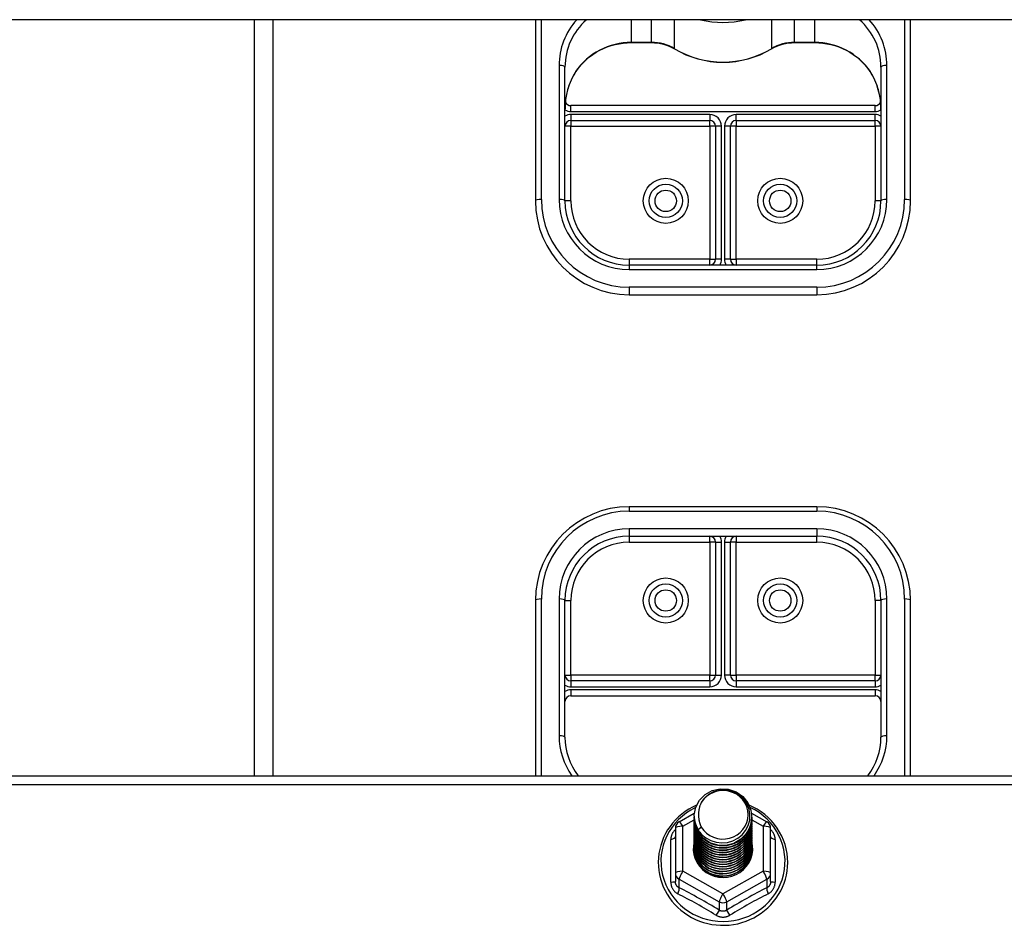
# Model space of a CAD drawing. Header units: inches. Extents: x 56.1 to 140.1, y 40.7 to 61.
# Tile 61 of 89: x 103.3 to 108.6, y 46.6 to 51.5. Entities that reach past the tile are written whole.
import ezdxf

# ---------------------------------------------------------------- set-up
doc = ezdxf.new("R2010")
doc.units = ezdxf.units.IN
doc.header["$MEASUREMENT"] = 0
doc.layers.add('Visible Edges(ANSI)', color=7, linetype='Continuous', lineweight=25)
doc.layers.add('Visible Tangent Edges(ANSI)', color=7, linetype='Continuous', lineweight=25)

msp = doc.modelspace()

# ---------------------------------------------------------------- linework, layer by layer
at = {"layer": 'Visible Edges(ANSI)'}
for p, q in [((138.5628, 51.4602), (98.9289, 51.4602)), ((104.5628, 51.4602), (104.5628, 47.4313)), ((106.0628, 51.4602), (106.0628, 50.4948)), ((108.0628, 50.4948), (108.0628, 51.4602)), ((106.5746, 51.3383), (106.6807, 51.3383)), ((107.4449, 51.3383), (107.551, 51.3383)), ((106.2203, 50.4948), (106.2203, 51.208)), ((107.9053, 51.208), (107.9053, 50.4948)), ((107.8738, 51.0022), (106.2518, 51.0022)), ((106.2518, 50.9234), (106.9919, 50.9234)), ((107.0234, 50.892), (107.0234, 50.1838)), ((107.1022, 50.1838), (107.1022, 50.892)), ((107.1337, 50.9234), (107.8738, 50.9234)), ((107.5628, 50.1523), (106.5628, 50.1523)), ((106.5628, 49.9948), (107.5628, 49.9948)), ((107.5628, 48.8649), (106.5628, 48.8649)), ((106.5628, 48.7074), (107.5628, 48.7074)), ((107.0234, 48.6759), (107.0234, 47.9678)), ((107.1022, 47.9678), (107.1022, 48.6759)), ((106.0628, 48.3649), (106.0628, 47.4313)), ((106.2203, 47.6357), (106.2203, 48.3649)), ((107.9053, 48.3649), (107.9053, 47.6357)), ((108.0628, 47.4313), (108.0628, 48.3649)), ((106.9919, 47.9363), (106.2518, 47.9363)), ((107.8738, 47.9363), (107.1337, 47.9363)), ((106.2518, 47.8575), (107.8738, 47.8575)), ((98.9289, 47.4313), (138.5628, 47.4313)), ((106.829, 47.1861), (106.91, 47.2313)), ((106.9093, 47.2163), (106.9093, 47.2167)), ((106.9093, 47.2037), (106.9093, 47.2042)), ((107.2148, 47.2317), (107.2966, 47.1861)), ((107.2163, 47.21), (107.2163, 47.2104)), ((107.2163, 47.1975), (107.2163, 47.1979)), ((106.8089, 47.1517), (106.8089, 46.9121)), ((106.9093, 47.1912), (106.9093, 47.1916)), ((106.9093, 47.1787), (106.9093, 47.1791)), ((106.9093, 47.1661), (106.9093, 47.1665)), ((106.9093, 47.1536), (106.9093, 47.154)), ((107.2163, 47.1849), (107.2163, 47.1853)), ((107.2163, 47.1724), (107.2163, 47.1728)), ((107.2163, 47.1599), (107.2163, 47.1603)), ((107.2163, 47.1473), (107.2163, 47.1477)), ((107.3167, 46.9121), (107.3167, 47.1517)), ((106.9093, 47.1411), (106.9093, 47.1415)), ((106.9093, 47.1285), (106.9093, 47.1289)), ((106.9093, 47.116), (106.9093, 47.1164)), ((106.9093, 47.1034), (106.9093, 47.1038)), ((107.2163, 47.1348), (107.2163, 47.1352)), ((107.2163, 47.1222), (107.2163, 47.1227)), ((107.2163, 47.1097), (107.2163, 47.1101)), ((107.2163, 47.0972), (107.2163, 47.0976)), ((106.9093, 47.0909), (106.9093, 47.0913)), ((106.9093, 47.0784), (106.9093, 47.0788)), ((106.9093, 47.0658), (106.9093, 47.0662)), ((106.9093, 47.0533), (106.9093, 47.0537)), ((106.9093, 47.0407), (106.9093, 47.0412)), ((107.2163, 47.0846), (107.2163, 47.085)), ((107.2163, 47.0721), (107.2163, 47.0725)), ((107.2163, 47.0596), (107.2163, 47.06)), ((107.2163, 47.047), (107.2163, 47.0474)), ((106.8089, 46.9121), (106.8089, 46.8673)), ((107.0441, 46.8963), (107.0431, 46.8906)), ((107.3167, 46.8673), (107.3167, 46.9121))]:
    msp.add_line(p, q, dxfattribs=at)
at = {"layer": 'Visible Edges(ANSI)', "flags": 128}
for points in [[(106.2779, 51.1834), (106.2904, 51.2007), (106.304, 51.2173), (106.3187, 51.233), (106.3344, 51.2479), (106.351, 51.2617), (106.3685, 51.2746), (106.3867, 51.2864), (106.4057, 51.297), (106.4253, 51.3066), (106.4456, 51.3149), (106.4663, 51.322), (106.4875, 51.3279), (106.5089, 51.3324), (106.5307, 51.3357), (106.5526, 51.3377), (106.5746, 51.3383)], [(106.6807, 51.3383), (106.6971, 51.3378), (106.7134, 51.3362), (106.7295, 51.3334), (106.7454, 51.3297), (106.7609, 51.3248), (106.7761, 51.319), (106.7908, 51.3121), (106.805, 51.3043)], [(106.805, 51.3043), (106.8345, 51.2881), (106.8651, 51.2738), (106.8966, 51.2617), (106.9289, 51.2516), (106.9618, 51.2438), (106.9952, 51.2382), (107.0289, 51.2348), (107.0628, 51.2337), (107.0967, 51.2348), (107.1304, 51.2382), (107.1638, 51.2438), (107.1967, 51.2516), (107.229, 51.2617), (107.2605, 51.2738), (107.2911, 51.2881), (107.3206, 51.3043)], [(107.3206, 51.3043), (107.3347, 51.3121), (107.3495, 51.319), (107.3647, 51.3248), (107.3802, 51.3297), (107.3961, 51.3334), (107.4122, 51.3362), (107.4285, 51.3378), (107.4449, 51.3383)], [(107.551, 51.3383), (107.573, 51.3377), (107.5949, 51.3357), (107.6167, 51.3324), (107.6381, 51.3279), (107.6593, 51.322), (107.68, 51.3149), (107.7002, 51.3066), (107.7199, 51.297), (107.7389, 51.2864), (107.7571, 51.2746), (107.7746, 51.2617), (107.7912, 51.2479), (107.8069, 51.233), (107.8216, 51.2173), (107.8352, 51.2007), (107.8477, 51.1834)], [(106.2779, 51.1834), (106.2709, 51.1726), (106.2644, 51.1613), (106.2526, 51.1376), (106.2426, 51.1128), (106.2346, 51.0872), (106.2283, 51.061), (106.2238, 51.0344), (106.2212, 51.0075), (106.2203, 50.9807)], [(107.9053, 50.9807), (107.9044, 51.0075), (107.9018, 51.0344), (107.8973, 51.061), (107.891, 51.0872), (107.883, 51.1128), (107.873, 51.1376), (107.8612, 51.1613), (107.8547, 51.1726), (107.8477, 51.1834)], [(106.2203, 47.6357), (106.2214, 47.6083), (106.2248, 47.5812), (106.2305, 47.5544), (106.2383, 47.5281), (106.2483, 47.5025), (106.2604, 47.4777), (106.2746, 47.454), (106.2907, 47.4313)], [(107.8349, 47.4313), (107.851, 47.454), (107.8652, 47.4777), (107.8773, 47.5025), (107.8873, 47.5281), (107.8951, 47.5544), (107.9008, 47.5812), (107.9042, 47.6083), (107.9053, 47.6357)], [(106.9302, 47.143), (106.9137, 47.1815), (106.9094, 47.223), (106.9175, 47.264), (106.9373, 47.301), (106.9673, 47.3312), (107.0051, 47.3519), (107.0475, 47.3615), (107.0911, 47.3591), (107.1325, 47.3449), (107.1682, 47.32), (107.1954, 47.2864), (107.2118, 47.2467), (107.2162, 47.2041), (107.2082, 47.162), (107.1884, 47.1237), (107.1584, 47.0924), (107.1207, 47.0705), (107.0783, 47.0598), (107.0346, 47.061), (106.9932, 47.074), (106.9575, 47.0977), (106.9303, 47.1302), (106.9138, 47.1688), (106.9094, 47.2102)], [(106.9488, 47.1183), (106.9715, 47.0995), (106.9977, 47.0853), (107.0263, 47.0764), (107.0561, 47.0732), (107.0861, 47.0758), (107.115, 47.0841), (107.1416, 47.0979), (107.1648, 47.1166), (107.1836, 47.1394), (107.1972, 47.1656), (107.2051, 47.1938), (107.2068, 47.223), (107.2022, 47.2519), (107.1916, 47.2793), (107.1753, 47.3039), (107.154, 47.3246), (107.1288, 47.3405), (107.1006, 47.3508), (107.0709, 47.3551), (107.041, 47.353), (107.0123, 47.3447), (106.9863, 47.3306), (106.9641, 47.3112), (106.947, 47.2876)], [(106.9214, 47.2737), (106.9006, 47.2638), (106.8806, 47.2527), (106.8614, 47.2402), (106.8431, 47.2265), (106.8258, 47.2117), (106.8095, 47.1958), (106.7944, 47.1788), (106.7804, 47.1609), (106.7678, 47.1421), (106.7564, 47.1225), (106.7464, 47.1022), (106.7379, 47.0814), (106.7308, 47.06), (106.7252, 47.0382), (106.7212, 47.016), (106.7186, 46.9937), (106.7177, 46.9712), (106.7182, 46.9487), (106.7204, 46.9264), (106.7241, 46.9042), (106.7293, 46.8823), (106.736, 46.8608), (106.7442, 46.8397), (106.7538, 46.8193), (106.7648, 46.7996), (106.7772, 46.7806), (106.7908, 46.7624), (106.8056, 46.7452), (106.8216, 46.729), (106.8387, 46.7139), (106.8568, 46.6999), (106.8758, 46.6872), (106.8956, 46.6757), (106.9162, 46.6655), (106.9374, 46.6567), (106.9591, 46.6492), (106.9814, 46.6432), (107.004, 46.6387), (107.0268, 46.6356), (107.0498, 46.634), (107.0729, 46.6339), (107.0959, 46.6353), (107.1188, 46.6382), (107.1414, 46.6426), (107.1637, 46.6484), (107.1856, 46.6557), (107.2068, 46.6643), (107.2275, 46.6743), (107.2474, 46.6857), (107.2665, 46.6983), (107.2847, 46.7121), (107.3019, 46.7271), (107.318, 46.7432), (107.333, 46.7602), (107.3468, 46.7783), (107.3593, 46.7972), (107.3705, 46.8168), (107.3803, 46.8372), (107.3887, 46.8581), (107.3956, 46.8796), (107.401, 46.9014), (107.4048, 46.9236), (107.4072, 46.946), (107.408, 46.9684)], [(106.947, 47.2876), (106.9457, 47.2851), (106.9445, 47.2826), (106.9433, 47.28), (106.9422, 47.2774), (106.9412, 47.2748), (106.9402, 47.2721), (106.9392, 47.2695), (106.9384, 47.2668), (106.9376, 47.2641), (106.9368, 47.2614), (106.9361, 47.2587), (106.9355, 47.2559), (106.935, 47.2532), (106.9345, 47.2504), (106.9341, 47.2476), (106.9337, 47.2448), (106.9334, 47.2421), (106.9331, 47.2393), (106.933, 47.2365), (106.9329, 47.2337), (106.9328, 47.2309), (106.9328, 47.2281), (106.9329, 47.2253), (106.9331, 47.2224)], [(107.408, 46.9684), (107.407, 46.9927), (107.4043, 47.0167), (107.3998, 47.0406), (107.3936, 47.064), (107.3856, 47.087), (107.3759, 47.1093), (107.3645, 47.1309), (107.3517, 47.1516), (107.3373, 47.1714), (107.3214, 47.19), (107.3042, 47.2076), (107.2858, 47.2238), (107.2662, 47.2388), (107.2456, 47.2523), (107.224, 47.2643), (107.2016, 47.2748)], [(106.9093, 47.2163), (106.9093, 47.2118), (106.9095, 47.2073), (106.9099, 47.2029), (106.9104, 47.1984), (106.911, 47.194), (106.9118, 47.1896), (106.9128, 47.1852), (106.9138, 47.1808), (106.915, 47.1765), (106.9164, 47.1722), (106.9179, 47.168), (106.9195, 47.1638), (106.9212, 47.1596), (106.9231, 47.1555), (106.9251, 47.1515), (106.9273, 47.1475), (106.9295, 47.1436), (106.9319, 47.1397), (106.9344, 47.136), (106.9371, 47.1323), (106.9398, 47.1286), (106.9427, 47.1251), (106.9457, 47.1217), (106.9488, 47.1183)], [(106.9093, 47.2037), (106.9106, 47.1846), (106.9145, 47.1658), (106.9209, 47.1477), (106.9298, 47.1306), (106.941, 47.1147), (106.9542, 47.1003), (106.9693, 47.0878), (106.986, 47.0773), (107.004, 47.0689), (107.0231, 47.0629), (107.0428, 47.0594), (107.0628, 47.0584), (107.0828, 47.0599), (107.1025, 47.064), (107.1216, 47.0705), (107.1396, 47.0793), (107.1563, 47.0904), (107.1714, 47.1035), (107.1846, 47.1183), (107.1958, 47.1347), (107.2047, 47.1524), (107.2111, 47.1711), (107.215, 47.1904), (107.2163, 47.21)], [(107.2162, 47.204), (107.2157, 47.1838), (107.2124, 47.1638), (107.2064, 47.1445), (107.1978, 47.1261), (107.1868, 47.109), (107.1735, 47.0935), (107.1583, 47.0798), (107.1413, 47.0682), (107.1229, 47.0589), (107.1035, 47.0521), (107.0833, 47.0479), (107.0627, 47.0463), (107.0422, 47.0474), (107.022, 47.0511), (107.0025, 47.0574), (106.9842, 47.0662), (106.9672, 47.0772), (106.952, 47.0904), (106.9387, 47.1054), (106.9277, 47.122), (106.9192, 47.1398), (106.9132, 47.1586), (106.9099, 47.178), (106.9094, 47.1977)], [(106.9331, 47.2224), (106.9329, 47.2196), (106.9329, 47.2168), (106.9329, 47.214), (106.9329, 47.2112), (106.933, 47.2084), (106.9332, 47.2056), (106.9335, 47.2028), (106.9338, 47.2001), (106.9342, 47.1973), (106.9346, 47.1945), (106.9351, 47.1918), (106.9357, 47.189), (106.9363, 47.1863), (106.937, 47.1835), (106.9378, 47.1808), (106.9386, 47.1781), (106.9395, 47.1755), (106.9404, 47.1728), (106.9414, 47.1702), (106.9425, 47.1675), (106.9436, 47.165), (106.9448, 47.1624), (106.946, 47.1599), (106.9473, 47.1573)], [(106.9093, 47.1912), (106.9106, 47.1721), (106.9145, 47.1533), (106.9209, 47.1352), (106.9298, 47.118), (106.941, 47.1021), (106.9542, 47.0878), (106.9693, 47.0752), (106.986, 47.0647), (107.004, 47.0564), (107.0231, 47.0504), (107.0428, 47.0469), (107.0628, 47.0459), (107.0828, 47.0474), (107.1025, 47.0514), (107.1216, 47.058), (107.1396, 47.0668), (107.1563, 47.0779), (107.1714, 47.0909), (107.1846, 47.1058), (107.1958, 47.1222), (107.2047, 47.1399), (107.2111, 47.1585), (107.215, 47.1778), (107.2163, 47.1975)], [(106.9093, 47.1787), (106.9106, 47.1595), (106.9145, 47.1408), (106.9209, 47.1226), (106.9298, 47.1055), (106.941, 47.0896), (106.9542, 47.0752), (106.9693, 47.0627), (106.986, 47.0522), (107.004, 47.0438), (107.0231, 47.0379), (107.0428, 47.0343), (107.0628, 47.0333), (107.0828, 47.0349), (107.1025, 47.0389), (107.1216, 47.0454), (107.1396, 47.0543), (107.1563, 47.0653), (107.1714, 47.0784), (107.1846, 47.0932), (107.1958, 47.1097), (107.2047, 47.1273), (107.2111, 47.146), (107.215, 47.1653), (107.2163, 47.1849)], [(106.9093, 47.1661), (106.9106, 47.147), (106.9145, 47.1282), (106.9209, 47.1101), (106.9298, 47.0929), (106.941, 47.077), (106.9542, 47.0627), (106.9693, 47.0502), (106.986, 47.0396), (107.004, 47.0313), (107.0231, 47.0253), (107.0428, 47.0218), (107.0628, 47.0208), (107.0828, 47.0223), (107.1025, 47.0264), (107.1216, 47.0329), (107.1396, 47.0417), (107.1563, 47.0528), (107.1714, 47.0658), (107.1846, 47.0807), (107.1958, 47.0971), (107.2047, 47.1148), (107.2111, 47.1334), (107.215, 47.1528), (107.2163, 47.1724)], [(106.9093, 47.1536), (106.9106, 47.1345), (106.9145, 47.1157), (106.9209, 47.0976), (106.9298, 47.0804), (106.941, 47.0645), (106.9542, 47.0502), (106.9693, 47.0376), (106.986, 47.0271), (107.004, 47.0188), (107.0231, 47.0128), (107.0428, 47.0093), (107.0628, 47.0082), (107.0828, 47.0098), (107.1025, 47.0138), (107.1216, 47.0203), (107.1396, 47.0292), (107.1563, 47.0402), (107.1714, 47.0533), (107.1846, 47.0682), (107.1958, 47.0846), (107.2047, 47.1023), (107.2111, 47.1209), (107.215, 47.1402), (107.2163, 47.1599)], [(106.9093, 47.1411), (106.9106, 47.1219), (106.9145, 47.1031), (106.9209, 47.085), (106.9298, 47.0679), (106.941, 47.052), (106.9542, 47.0376), (106.9693, 47.0251), (106.986, 47.0146), (107.004, 47.0062), (107.0231, 47.0002), (107.0428, 46.9967), (107.0628, 46.9957), (107.0828, 46.9972), (107.1025, 47.0013), (107.1216, 47.0078), (107.1396, 47.0166), (107.1563, 47.0277), (107.1714, 47.0408), (107.1846, 47.0556), (107.1958, 47.072), (107.2047, 47.0897), (107.2111, 47.1084), (107.215, 47.1277), (107.2163, 47.1473)], [(107.2162, 47.1914), (107.2157, 47.1712), (107.2124, 47.1513), (107.2064, 47.132), (107.1978, 47.1136), (107.1868, 47.0965), (107.1735, 47.0809), (107.1583, 47.0673), (107.1413, 47.0557), (107.1229, 47.0464), (107.1035, 47.0396), (107.0833, 47.0353), (107.0627, 47.0337), (107.0422, 47.0348), (107.022, 47.0385), (107.0025, 47.0449), (106.9842, 47.0536), (106.9672, 47.0647), (106.952, 47.0778), (106.9387, 47.0928), (106.9277, 47.1094), (106.9192, 47.1273), (106.9132, 47.1461), (106.9099, 47.1655), (106.9094, 47.1851)], [(107.2162, 47.1789), (107.2157, 47.1587), (107.2124, 47.1388), (107.2064, 47.1194), (107.1978, 47.101), (107.1868, 47.0839), (107.1735, 47.0684), (107.1583, 47.0547), (107.1413, 47.0431), (107.1229, 47.0339), (107.1035, 47.027), (107.0833, 47.0228), (107.0627, 47.0212), (107.0422, 47.0223), (107.022, 47.026), (107.0025, 47.0323), (106.9842, 47.0411), (106.9672, 47.0521), (106.952, 47.0653), (106.9387, 47.0803), (106.9277, 47.0969), (106.9192, 47.1147), (106.9132, 47.1335), (106.9099, 47.153), (106.9094, 47.1726)], [(107.2162, 47.1663), (107.2157, 47.1461), (107.2124, 47.1262), (107.2064, 47.1069), (107.1978, 47.0885), (107.1868, 47.0714), (107.1735, 47.0559), (107.1583, 47.0422), (107.1413, 47.0306), (107.1229, 47.0213), (107.1035, 47.0145), (107.0833, 47.0103), (107.0627, 47.0087), (107.0422, 47.0097), (107.022, 47.0135), (107.0025, 47.0198), (106.9842, 47.0285), (106.9672, 47.0396), (106.952, 47.0528), (106.9387, 47.0678), (106.9277, 47.0844), (106.9192, 47.1022), (106.9132, 47.121), (106.9099, 47.1404), (106.9094, 47.1601)], [(107.2162, 47.1538), (107.2157, 47.1336), (107.2124, 47.1137), (107.2064, 47.0943), (107.1978, 47.076), (107.1868, 47.0589), (107.1735, 47.0433), (107.1583, 47.0296), (107.1413, 47.0181), (107.1229, 47.0088), (107.1035, 47.002), (107.0833, 46.9977), (107.0627, 46.9961), (107.0422, 46.9972), (107.022, 47.0009), (107.0025, 47.0072), (106.9842, 47.016), (106.9672, 47.0271), (106.952, 47.0402), (106.9387, 47.0552), (106.9277, 47.0718), (106.9192, 47.0897), (106.9132, 47.1085), (106.9099, 47.1279), (106.9094, 47.1475)], [(106.9473, 47.1573), (106.9466, 47.1567), (106.9459, 47.1561), (106.9452, 47.1555), (106.9444, 47.1549), (106.9437, 47.1543), (106.943, 47.1537), (106.9423, 47.1531), (106.9416, 47.1525), (106.9409, 47.1519), (106.9402, 47.1513), (106.9394, 47.1507), (106.9387, 47.1501), (106.938, 47.1495), (106.9373, 47.1489), (106.9366, 47.1483), (106.9359, 47.1477), (106.9352, 47.1471), (106.9344, 47.1466), (106.9337, 47.146), (106.933, 47.1454), (106.9323, 47.1448), (106.9316, 47.1442), (106.9309, 47.1436), (106.9302, 47.143)], [(106.9093, 47.1285), (106.9106, 47.1094), (106.9145, 47.0906), (106.9209, 47.0725), (106.9298, 47.0553), (106.941, 47.0394), (106.9542, 47.0251), (106.9693, 47.0125), (106.986, 47.002), (107.004, 46.9937), (107.0231, 46.9877), (107.0428, 46.9842), (107.0628, 46.9832), (107.0828, 46.9847), (107.1025, 46.9888), (107.1216, 46.9953), (107.1396, 47.0041), (107.1563, 47.0152), (107.1714, 47.0282), (107.1846, 47.0431), (107.1958, 47.0595), (107.2047, 47.0772), (107.2111, 47.0958), (107.215, 47.1151), (107.2163, 47.1348)], [(106.9093, 47.116), (106.9106, 47.0969), (106.9145, 47.0781), (106.9209, 47.0599), (106.9298, 47.0428), (106.941, 47.0269), (106.9542, 47.0126), (106.9693, 47), (106.986, 46.9895), (107.004, 46.9812), (107.0231, 46.9752), (107.0428, 46.9716), (107.0628, 46.9706), (107.0828, 46.9722), (107.1025, 46.9762), (107.1216, 46.9827), (107.1396, 46.9916), (107.1563, 47.0026), (107.1714, 47.0157), (107.1846, 47.0306), (107.1958, 47.047), (107.2047, 47.0646), (107.2111, 47.0833), (107.215, 47.1026), (107.2163, 47.1222)], [(106.9093, 47.1034), (106.9106, 47.0843), (106.9145, 47.0655), (106.9209, 47.0474), (106.9298, 47.0302), (106.941, 47.0144), (106.9542, 47), (106.9693, 46.9875), (106.986, 46.9769), (107.004, 46.9686), (107.0231, 46.9626), (107.0428, 46.9591), (107.0628, 46.9581), (107.0828, 46.9596), (107.1025, 46.9637), (107.1216, 46.9702), (107.1396, 46.979), (107.1563, 46.9901), (107.1714, 47.0031), (107.1846, 47.018), (107.1958, 47.0344), (107.2047, 47.0521), (107.2111, 47.0708), (107.215, 47.0901), (107.2163, 47.1097)], [(106.9093, 47.0909), (106.9106, 47.0718), (106.9145, 47.053), (106.9209, 47.0349), (106.9298, 47.0177), (106.941, 47.0018), (106.9542, 46.9875), (106.9693, 46.9749), (106.986, 46.9644), (107.004, 46.9561), (107.0231, 46.9501), (107.0428, 46.9466), (107.0628, 46.9456), (107.0828, 46.9471), (107.1025, 46.9511), (107.1216, 46.9576), (107.1396, 46.9665), (107.1563, 46.9775), (107.1714, 46.9906), (107.1846, 47.0055), (107.1958, 47.0219), (107.2047, 47.0396), (107.2111, 47.0582), (107.215, 47.0775), (107.2163, 47.0972)], [(107.2162, 47.1413), (107.2157, 47.1211), (107.2124, 47.1011), (107.2064, 47.0818), (107.1978, 47.0634), (107.1868, 47.0463), (107.1735, 47.0308), (107.1583, 47.0171), (107.1413, 47.0055), (107.1229, 46.9962), (107.1035, 46.9894), (107.0833, 46.9852), (107.0627, 46.9836), (107.0422, 46.9847), (107.022, 46.9884), (107.0025, 46.9947), (106.9842, 47.0035), (106.9672, 47.0145), (106.952, 47.0277), (106.9387, 47.0427), (106.9277, 47.0593), (106.9192, 47.0771), (106.9132, 47.0959), (106.9099, 47.1153), (106.9094, 47.135)], [(107.2162, 47.1287), (107.2157, 47.1085), (107.2124, 47.0886), (107.2064, 47.0693), (107.1978, 47.0509), (107.1868, 47.0338), (107.1735, 47.0182), (107.1583, 47.0046), (107.1413, 46.993), (107.1229, 46.9837), (107.1035, 46.9769), (107.0833, 46.9726), (107.0627, 46.971), (107.0422, 46.9721), (107.022, 46.9759), (107.0025, 46.9822), (106.9842, 46.9909), (106.9672, 47.002), (106.952, 47.0151), (106.9387, 47.0302), (106.9277, 47.0467), (106.9192, 47.0646), (106.9132, 47.0834), (106.9099, 47.1028), (106.9094, 47.1224)], [(107.2162, 47.1162), (107.2157, 47.096), (107.2124, 47.0761), (107.2064, 47.0567), (107.1978, 47.0383), (107.1868, 47.0212), (107.1735, 47.0057), (107.1583, 46.992), (107.1413, 46.9805), (107.1229, 46.9712), (107.1035, 46.9643), (107.0833, 46.9601), (107.0627, 46.9585), (107.0422, 46.9596), (107.022, 46.9633), (107.0025, 46.9696), (106.9842, 46.9784), (106.9672, 46.9895), (106.952, 47.0026), (106.9387, 47.0176), (106.9277, 47.0342), (106.9192, 47.0521), (106.9132, 47.0709), (106.9099, 47.0903), (106.9094, 47.1099)], [(107.2162, 47.1036), (107.2157, 47.0835), (107.2124, 47.0635), (107.2064, 47.0442), (107.1978, 47.0258), (107.1868, 47.0087), (107.1735, 46.9932), (107.1583, 46.9795), (107.1413, 46.9679), (107.1229, 46.9586), (107.1035, 46.9518), (107.0833, 46.9476), (107.0627, 46.946), (107.0422, 46.947), (107.022, 46.9508), (107.0025, 46.9571), (106.9842, 46.9659), (106.9672, 46.9769), (106.952, 46.9901), (106.9387, 47.0051), (106.9277, 47.0217), (106.9192, 47.0395), (106.9132, 47.0583), (106.9099, 47.0777), (106.9094, 47.0974)], [(106.9093, 47.0784), (106.9106, 47.0592), (106.9145, 47.0405), (106.9209, 47.0223), (106.9298, 47.0052), (106.941, 46.9893), (106.9542, 46.9749), (106.9693, 46.9624), (106.986, 46.9519), (107.004, 46.9435), (107.0231, 46.9376), (107.0428, 46.934), (107.0628, 46.933), (107.0828, 46.9345), (107.1025, 46.9386), (107.1216, 46.9451), (107.1396, 46.954), (107.1563, 46.965), (107.1714, 46.9781), (107.1846, 46.9929), (107.1958, 47.0093), (107.2047, 47.027), (107.2111, 47.0457), (107.215, 47.065), (107.2163, 47.0846)], [(106.9093, 47.0658), (106.9106, 47.0467), (106.9145, 47.0279), (106.9209, 47.0098), (106.9298, 46.9926), (106.941, 46.9767), (106.9542, 46.9624), (106.9693, 46.9499), (106.986, 46.9393), (107.004, 46.931), (107.0231, 46.925), (107.0428, 46.9215), (107.0628, 46.9205), (107.0828, 46.922), (107.1025, 46.9261), (107.1216, 46.9326), (107.1396, 46.9414), (107.1563, 46.9525), (107.1714, 46.9655), (107.1846, 46.9804), (107.1958, 46.9968), (107.2047, 47.0145), (107.2111, 47.0331), (107.215, 47.0524), (107.2163, 47.0721)], [(106.9093, 47.0533), (106.9106, 47.0342), (106.9145, 47.0154), (106.9209, 46.9972), (106.9298, 46.9801), (106.941, 46.9642), (106.9542, 46.9499), (106.9693, 46.9373), (106.986, 46.9268), (107.004, 46.9185), (107.0231, 46.9125), (107.0428, 46.9089), (107.0628, 46.9079), (107.0828, 46.9095), (107.1025, 46.9135), (107.1216, 46.92), (107.1396, 46.9289), (107.1563, 46.9399), (107.1714, 46.953), (107.1846, 46.9679), (107.1958, 46.9843), (107.2047, 47.0019), (107.2111, 47.0206), (107.215, 47.0399), (107.2163, 47.0596)], [(106.9093, 47.0407), (106.9106, 47.0216), (106.9145, 47.0028), (106.9209, 46.9847), (106.9298, 46.9676), (106.941, 46.9517), (106.9542, 46.9373), (106.9693, 46.9248), (106.986, 46.9142), (107.004, 46.9059), (107.0231, 46.8999), (107.0428, 46.8964), (107.0628, 46.8954), (107.0828, 46.8969), (107.1025, 46.901), (107.1216, 46.9075), (107.1396, 46.9163), (107.1563, 46.9274), (107.1714, 46.9405), (107.1846, 46.9553), (107.1958, 46.9717), (107.2047, 46.9894), (107.2111, 47.0081), (107.215, 47.0274), (107.2163, 47.047)], [(107.2162, 47.0911), (107.2157, 47.0709), (107.2124, 47.051), (107.2064, 47.0316), (107.1978, 47.0133), (107.1868, 46.9962), (107.1735, 46.9806), (107.1583, 46.967), (107.1413, 46.9554), (107.1229, 46.9461), (107.1035, 46.9393), (107.0833, 46.935), (107.0627, 46.9334), (107.0422, 46.9345), (107.022, 46.9382), (107.0025, 46.9445), (106.9842, 46.9533), (106.9672, 46.9644), (106.952, 46.9775), (106.9387, 46.9925), (106.9277, 47.0091), (106.9192, 47.027), (106.9132, 47.0458), (106.9099, 47.0652), (106.9094, 47.0848)], [(107.2162, 47.0786), (107.2157, 47.0584), (107.2124, 47.0384), (107.2064, 47.0191), (107.1978, 47.0007), (107.1868, 46.9836), (107.1735, 46.9681), (107.1583, 46.9544), (107.1413, 46.9428), (107.1229, 46.9336), (107.1035, 46.9267), (107.0833, 46.9225), (107.0627, 46.9209), (107.0422, 46.922), (107.022, 46.9257), (107.0025, 46.932), (106.9842, 46.9408), (106.9672, 46.9518), (106.952, 46.965), (106.9387, 46.98), (106.9277, 46.9966), (106.9192, 47.0144), (106.9132, 47.0332), (106.9099, 47.0526), (106.9094, 47.0723)], [(107.2162, 47.066), (107.2157, 47.0458), (107.2124, 47.0259), (107.2064, 47.0066), (107.1978, 46.9882), (107.1868, 46.9711), (107.1735, 46.9556), (107.1583, 46.9419), (107.1413, 46.9303), (107.1229, 46.921), (107.1035, 46.9142), (107.0833, 46.9099), (107.0627, 46.9084), (107.0422, 46.9094), (107.022, 46.9132), (107.0025, 46.9195), (106.9842, 46.9282), (106.9672, 46.9393), (106.952, 46.9525), (106.9387, 46.9675), (106.9277, 46.984), (106.9192, 47.0019), (106.9132, 47.0207), (106.9099, 47.0401), (106.9094, 47.0598)], [(107.2162, 47.0535), (107.2157, 47.0333), (107.2124, 47.0134), (107.2064, 46.994), (107.1978, 46.9757), (107.1868, 46.9585), (107.1735, 46.943), (107.1583, 46.9293), (107.1413, 46.9178), (107.1229, 46.9085), (107.1035, 46.9017), (107.0833, 46.8974), (107.0627, 46.8958), (107.0422, 46.8969), (107.022, 46.9006), (107.0025, 46.9069), (106.9842, 46.9157), (106.9672, 46.9268), (106.952, 46.9399), (106.9387, 46.9549), (106.9277, 46.9715), (106.9192, 46.9894), (106.9132, 47.0082), (106.9099, 47.0276), (106.9094, 47.0472)], [(107.0431, 46.8906), (107.0361, 46.8918), (107.0293, 46.8932), (107.0225, 46.8949), (107.0159, 46.8969), (107.0093, 46.8992), (107.0029, 46.9017), (106.9965, 46.9046), (106.9903, 46.9077), (106.9843, 46.9111), (106.9784, 46.9147), (106.9727, 46.9186), (106.9672, 46.9228), (106.9619, 46.9271), (106.9568, 46.9317), (106.9519, 46.9365), (106.9473, 46.9415), (106.9429, 46.9468), (106.9387, 46.9522), (106.9348, 46.9578), (106.9312, 46.9635), (106.9279, 46.9694), (106.9248, 46.9755), (106.9221, 46.9816), (106.9196, 46.9879)]]:
    msp.add_lwpolyline(points, dxfattribs=at)
at = {"layer": 'Visible Edges(ANSI)'}
for centre in [(106.7577, 50.4948), (107.3679, 50.4948), (106.7577, 48.3649), (107.3679, 48.3649)]:
    msp.add_circle(centre, 0.0886, dxfattribs=at)
for centre, radius, start, end in [((106.2518, 51.0337), 0.0315, 201.1481, 270), ((107.8738, 51.0337), 0.0315, 270, 338.8519), ((106.2518, 50.892), 0.0315, 90, 180), ((106.9919, 50.892), 0.0315, 0, 90), ((107.1337, 50.892), 0.0315, 90, 180), ((107.8738, 50.892), 0.0315, 0, 90), ((106.5628, 50.4948), 0.5, 180, 270), ((106.5628, 50.4948), 0.3425, 180, 270), ((107.5628, 50.4948), 0.3425, 270, 0), ((107.5628, 50.4948), 0.5, 270, 0), ((106.9919, 50.1838), 0.0315, 270, 0), ((107.1337, 50.1838), 0.0315, 180, 270), ((106.5628, 48.3649), 0.5, 90, 180), ((107.5628, 48.3649), 0.5, 0, 90), ((106.5628, 48.3649), 0.3425, 90, 180), ((106.9919, 48.6759), 0.0315, 0, 90), ((107.1337, 48.6759), 0.0315, 90, 180), ((107.5628, 48.3649), 0.3425, 0, 90), ((106.2518, 47.9678), 0.0315, 180, 270), ((106.9919, 47.9678), 0.0315, 270, 0), ((107.1337, 47.9678), 0.0315, 180, 270), ((107.8738, 47.9678), 0.0315, 270, 0), ((106.2518, 47.826), 0.0315, 90, 180), ((107.8738, 47.826), 0.0315, 0, 90), ((106.8482, 47.1517), 0.0394, 119.1745, 180), ((107.2774, 47.1517), 0.0394, 0, 60.8255)]:
    msp.add_arc(centre, radius, start, end, dxfattribs=at)
for centre, major_axis, start_param, end_param in [((107.0628, 47.2228), (0.1339, 0), 3.671471, 8.899926), ((107.0628, 47.2177), (0.1535, 0), 3.669461, 3.875388), ((107.0628, 47.042), (-0.1585, 0), 6.033204, 9.676411)]:
    msp.add_ellipse(centre, major_axis=major_axis, ratio=0.966998, start_param=start_param, end_param=end_param, dxfattribs=at)
at = {"layer": 'Visible Tangent Edges(ANSI)'}
for p, q in [((104.6618, 51.4602), (104.6618, 47.4313)), ((106.0943, 50.5028), (106.0943, 51.4602)), ((106.5746, 51.3394), (106.5746, 51.4602)), ((106.6807, 51.4602), (106.6807, 51.3394)), ((106.8046, 51.3054), (106.8046, 51.4602)), ((107.321, 51.4602), (107.321, 51.3054)), ((107.4449, 51.3394), (107.4449, 51.4602)), ((107.551, 51.4602), (107.551, 51.3394)), ((108.0313, 51.4602), (108.0313, 50.5028)), ((106.5746, 51.3394), (106.5746, 51.3383)), ((106.6807, 51.3394), (106.5746, 51.3394)), ((106.6807, 51.3394), (106.6807, 51.3383)), ((107.4449, 51.3394), (107.4449, 51.3383)), ((107.551, 51.3394), (107.4449, 51.3394)), ((107.551, 51.3394), (107.551, 51.3383)), ((106.1888, 51.216), (106.1888, 50.5028)), ((107.9368, 50.5028), (107.9368, 51.216)), ((106.2518, 50.9707), (106.2518, 51.0022)), ((107.8738, 50.9707), (107.8738, 51.0022)), ((106.2518, 50.9707), (107.8738, 50.9707)), ((106.9919, 50.9549), (106.2518, 50.9549)), ((106.2518, 50.9549), (106.2518, 50.9234)), ((106.9919, 50.9549), (106.9919, 50.9234)), ((107.1337, 50.9234), (107.1337, 50.9549)), ((107.8738, 50.9549), (107.1337, 50.9549)), ((107.8738, 50.9234), (107.8738, 50.9549)), ((106.2518, 50.892), (106.2203, 50.892)), ((106.2518, 50.9234), (106.2518, 50.892)), ((106.2518, 50.892), (106.9919, 50.892)), ((106.2518, 50.4948), (106.2518, 50.892)), ((106.9919, 50.892), (106.9919, 50.9234)), ((106.9919, 50.892), (106.9919, 50.1838)), ((107.0234, 50.892), (106.9919, 50.892)), ((107.0549, 50.892), (107.0234, 50.892)), ((107.0549, 50.1838), (107.0549, 50.892)), ((107.1022, 50.892), (107.0707, 50.892)), ((107.0707, 50.892), (107.0707, 50.1838)), ((107.1337, 50.892), (107.1022, 50.892)), ((107.1337, 50.9234), (107.1337, 50.892)), ((107.1337, 50.892), (107.8738, 50.892)), ((107.1337, 50.1838), (107.1337, 50.892)), ((107.8738, 50.892), (107.8738, 50.9234)), ((107.8738, 50.892), (107.8738, 50.4948)), ((107.9053, 50.892), (107.8738, 50.892)), ((106.2518, 50.4948), (106.2203, 50.4948)), ((107.9053, 50.4948), (107.8738, 50.4948)), ((106.9919, 50.1838), (106.5628, 50.1838)), ((106.5628, 50.1838), (106.5628, 50.1523)), ((106.5628, 50.1523), (106.5628, 50.1288)), ((106.9919, 50.1523), (106.9919, 50.1838)), ((106.9919, 50.1838), (107.0234, 50.1838)), ((107.0549, 50.1838), (107.0234, 50.1838)), ((107.1022, 50.1838), (107.0707, 50.1838)), ((107.1022, 50.1838), (107.1337, 50.1838)), ((107.5628, 50.1838), (107.1337, 50.1838)), ((107.1337, 50.1838), (107.1337, 50.1523)), ((107.5628, 50.1523), (107.5628, 50.1838)), ((107.5628, 50.1288), (107.5628, 50.1523)), ((106.5628, 50.1288), (107.5628, 50.1288)), ((107.5628, 50.0343), (106.5628, 50.0343)), ((106.5628, 50.0343), (106.5628, 49.9948)), ((107.5628, 50.0343), (107.5628, 49.9948)), ((106.5628, 48.8649), (106.5628, 48.8414)), ((106.5628, 48.8414), (107.5628, 48.8414)), ((107.5628, 48.8649), (107.5628, 48.8414)), ((107.5628, 48.7469), (106.5628, 48.7469)), ((106.5628, 48.7469), (106.5628, 48.7074)), ((107.5628, 48.7469), (107.5628, 48.7074)), ((106.5628, 48.7074), (106.5628, 48.6759)), ((106.5628, 48.6759), (106.9919, 48.6759)), ((106.9919, 48.6759), (106.9919, 48.7074)), ((106.9919, 48.6759), (106.9919, 47.9678)), ((107.0234, 48.6759), (106.9919, 48.6759)), ((107.0234, 48.6759), (107.0549, 48.6759)), ((107.0549, 47.9678), (107.0549, 48.6759)), ((107.0707, 48.6759), (107.0707, 47.9678)), ((107.0707, 48.6759), (107.1022, 48.6759)), ((107.1337, 48.6759), (107.1022, 48.6759)), ((107.1337, 48.7074), (107.1337, 48.6759)), ((107.1337, 48.6759), (107.5628, 48.6759)), ((107.1337, 47.9678), (107.1337, 48.6759)), ((107.5628, 48.6759), (107.5628, 48.7074)), ((106.0943, 47.4313), (106.0943, 48.3729)), ((106.1888, 48.3729), (106.1888, 47.6437)), ((106.2203, 48.3649), (106.2518, 48.3649)), ((106.2518, 47.9678), (106.2518, 48.3649)), ((107.8738, 48.3649), (107.8738, 47.9678)), ((107.9053, 48.3649), (107.8738, 48.3649)), ((107.9368, 47.6437), (107.9368, 48.3729)), ((108.0313, 48.3729), (108.0313, 47.4313)), ((106.2203, 47.9678), (106.2518, 47.9678)), ((106.9919, 47.9678), (106.2518, 47.9678)), ((106.2518, 47.9678), (106.2518, 47.9363)), ((106.2518, 47.9363), (106.2518, 47.9048)), ((106.9919, 47.9363), (106.9919, 47.9678)), ((106.9919, 47.9678), (107.0234, 47.9678)), ((106.9919, 47.9363), (106.9919, 47.9048)), ((107.0234, 47.9678), (107.0549, 47.9678)), ((107.1022, 47.9678), (107.0707, 47.9678)), ((107.1022, 47.9678), (107.1337, 47.9678)), ((107.8738, 47.9678), (107.1337, 47.9678)), ((107.1337, 47.9678), (107.1337, 47.9363)), ((107.1337, 47.9363), (107.1337, 47.9048)), ((107.8738, 47.9678), (107.9053, 47.9678)), ((107.8738, 47.9363), (107.8738, 47.9678)), ((107.8738, 47.9363), (107.8738, 47.9048)), ((106.2518, 47.9048), (106.9919, 47.9048)), ((106.2518, 47.889), (106.2518, 47.8575)), ((107.8738, 47.889), (106.2518, 47.889)), ((107.1337, 47.9048), (107.8738, 47.9048)), ((107.8738, 47.889), (107.8738, 47.8575)), ((98.9289, 47.3848), (138.5628, 47.3848)), ((106.8482, 47.1617), (106.9093, 47.1959)), ((106.8482, 46.9222), (106.8482, 47.1617)), ((107.2163, 47.1958), (107.2774, 47.1617)), ((107.2774, 47.1617), (107.2774, 46.9222)), ((106.7846, 46.8644), (106.7846, 47.0916)), ((107.341, 47.0916), (107.341, 46.8644)), ((107.0628, 46.8024), (106.8482, 46.9222)), ((107.2774, 46.9222), (107.0628, 46.8024)), ((106.8285, 46.8792), (107.0431, 46.7594)), ((106.8285, 46.8343), (106.8285, 46.8792)), ((107.0825, 46.7594), (107.2971, 46.8792)), ((107.2971, 46.8792), (107.2971, 46.8343)), ((107.0431, 46.7594), (107.0431, 46.7145)), ((107.0825, 46.7145), (107.0825, 46.7594))]:
    msp.add_line(p, q, dxfattribs=at)
at = {"layer": 'Visible Tangent Edges(ANSI)', "flags": 128}
for points in [[(106.2781, 51.1844), (106.2734, 51.1771), (106.2688, 51.1695), (106.2644, 51.1618), (106.2602, 51.1539), (106.2562, 51.1459), (106.2525, 51.1378), (106.2489, 51.1295), (106.2456, 51.1212), (106.2425, 51.1128), (106.2396, 51.1043), (106.2369, 51.0958), (106.2344, 51.0871), (106.2322, 51.0784), (106.2301, 51.0697), (106.2282, 51.0609), (106.2265, 51.052), (106.2251, 51.0432), (106.2238, 51.0343), (106.2227, 51.0253), (106.2218, 51.0164), (106.2211, 51.0075), (106.2207, 50.9985), (106.2204, 50.9896), (106.2203, 50.9807)], [(107.9053, 50.9807), (107.9052, 50.9896), (107.9049, 50.9985), (107.9044, 51.0075), (107.9038, 51.0164), (107.9029, 51.0253), (107.9018, 51.0343), (107.9005, 51.0432), (107.8991, 51.052), (107.8974, 51.0609), (107.8955, 51.0697), (107.8934, 51.0784), (107.8912, 51.0871), (107.8887, 51.0957), (107.886, 51.1043), (107.8831, 51.1128), (107.88, 51.1212), (107.8767, 51.1295), (107.8731, 51.1378), (107.8694, 51.1459), (107.8654, 51.1539), (107.8612, 51.1618), (107.8568, 51.1695), (107.8522, 51.1771), (107.8475, 51.1844)], [(106.8089, 47.1442), (106.807, 47.1425), (106.8052, 47.1406), (106.8034, 47.1387), (106.8017, 47.1368), (106.8001, 47.1348), (106.7986, 47.1328), (106.7971, 47.1307), (106.7957, 47.1285), (106.7944, 47.1264), (106.7932, 47.1242), (106.792, 47.122), (106.7909, 47.1197), (106.7899, 47.1174), (106.789, 47.1151), (106.7882, 47.1128), (106.7874, 47.1105), (106.7868, 47.1081), (106.7862, 47.1058), (106.7857, 47.1034), (106.7853, 47.101), (106.785, 47.0987), (106.7848, 47.0963), (106.7847, 47.0939), (106.7846, 47.0916)], [(107.341, 47.0916), (107.3409, 47.0939), (107.3408, 47.0963), (107.3406, 47.0987), (107.3403, 47.101), (107.3399, 47.1034), (107.3394, 47.1058), (107.3388, 47.1081), (107.3382, 47.1105), (107.3374, 47.1128), (107.3366, 47.1151), (107.3357, 47.1174), (107.3347, 47.1197), (107.3336, 47.122), (107.3324, 47.1242), (107.3312, 47.1264), (107.3299, 47.1285), (107.3285, 47.1307), (107.327, 47.1328), (107.3255, 47.1348), (107.3239, 47.1368), (107.3222, 47.1387), (107.3204, 47.1406), (107.3186, 47.1425), (107.3167, 47.1442)], [(106.7846, 46.8644), (106.7847, 46.8611), (106.7849, 46.8579), (106.7853, 46.8546), (106.7858, 46.8514), (106.7864, 46.8482), (106.7872, 46.8451), (106.7881, 46.8419), (106.7891, 46.8389), (106.7903, 46.8359), (106.7916, 46.833), (106.7931, 46.8301), (106.7947, 46.8273), (106.7964, 46.8246), (106.7982, 46.822), (106.8001, 46.8195), (106.8022, 46.8171), (106.8043, 46.8148), (106.8066, 46.8126), (106.8089, 46.8105), (106.8114, 46.8085), (106.8139, 46.8067), (106.8165, 46.8049), (106.8192, 46.8033), (106.822, 46.8018)], [(106.8285, 46.8343), (106.8271, 46.835), (106.8257, 46.8358), (106.8243, 46.8367), (106.823, 46.8376), (106.8217, 46.8386), (106.8204, 46.8396), (106.8192, 46.8408), (106.8181, 46.842), (106.817, 46.8432), (106.816, 46.8445), (106.815, 46.8459), (106.8141, 46.8473), (106.8133, 46.8488), (106.8126, 46.8503), (106.8119, 46.8519), (106.8112, 46.8535), (106.8107, 46.8551), (106.8102, 46.8568), (106.8098, 46.8585), (106.8095, 46.8602), (106.8092, 46.862), (106.809, 46.8637), (106.8089, 46.8655), (106.8089, 46.8673)], [(107.3167, 46.8673), (107.3167, 46.8655), (107.3166, 46.8637), (107.3164, 46.862), (107.3161, 46.8602), (107.3158, 46.8585), (107.3154, 46.8568), (107.3149, 46.8551), (107.3144, 46.8535), (107.3137, 46.8519), (107.313, 46.8503), (107.3123, 46.8488), (107.3114, 46.8473), (107.3106, 46.8459), (107.3096, 46.8445), (107.3086, 46.8432), (107.3075, 46.842), (107.3064, 46.8408), (107.3052, 46.8396), (107.3039, 46.8386), (107.3026, 46.8376), (107.3013, 46.8367), (107.2999, 46.8358), (107.2985, 46.835), (107.2971, 46.8343)], [(107.3036, 46.8018), (107.3064, 46.8033), (107.3091, 46.8049), (107.3117, 46.8067), (107.3142, 46.8085), (107.3167, 46.8105), (107.319, 46.8126), (107.3213, 46.8148), (107.3234, 46.8171), (107.3255, 46.8195), (107.3274, 46.822), (107.3292, 46.8246), (107.3309, 46.8273), (107.3325, 46.8301), (107.334, 46.833), (107.3353, 46.8359), (107.3365, 46.8389), (107.3375, 46.8419), (107.3384, 46.8451), (107.3392, 46.8482), (107.3398, 46.8514), (107.3403, 46.8546), (107.3407, 46.8579), (107.3409, 46.8611), (107.341, 46.8644)], [(107.0255, 46.6882), (107.0283, 46.6866), (107.0312, 46.6851), (107.0342, 46.6837), (107.0372, 46.6824), (107.0403, 46.6813), (107.0434, 46.6804), (107.0466, 46.6795), (107.0498, 46.6789), (107.053, 46.6783), (107.0563, 46.6779), (107.0596, 46.6777), (107.0628, 46.6777), (107.0661, 46.6777), (107.0694, 46.678), (107.0726, 46.6783), (107.0759, 46.6789), (107.0791, 46.6795), (107.0822, 46.6804), (107.0853, 46.6813), (107.0884, 46.6825), (107.0915, 46.6837), (107.0944, 46.6851), (107.0973, 46.6866), (107.1001, 46.6882)], [(107.0825, 46.7145), (107.081, 46.7136), (107.0795, 46.7127), (107.0779, 46.712), (107.0763, 46.7112), (107.0747, 46.7106), (107.073, 46.71), (107.0714, 46.7096), (107.0697, 46.7092), (107.068, 46.7089), (107.0663, 46.7087), (107.0645, 46.7085), (107.0628, 46.7085), (107.0611, 46.7085), (107.0594, 46.7087), (107.0576, 46.7089), (107.0559, 46.7092), (107.0543, 46.7096), (107.0526, 46.71), (107.0509, 46.7106), (107.0493, 46.7112), (107.0477, 46.7119), (107.0461, 46.7127), (107.0446, 46.7136), (107.0431, 46.7145)]]:
    msp.add_lwpolyline(points, dxfattribs=at)
at = {"layer": 'Visible Tangent Edges(ANSI)'}
for centre, radius in [((106.7577, 50.4948), 0.1201), ((107.3679, 50.4948), 0.1201), ((106.7577, 50.4948), 0.0571), ((107.3679, 50.4948), 0.0571), ((106.7577, 48.3649), 0.1201), ((107.3679, 48.3649), 0.1201), ((106.7577, 48.3649), 0.0571), ((107.3679, 48.3649), 0.0571)]:
    msp.add_circle(centre, radius, dxfattribs=at)
for centre, radius, start, end in [((106.2518, 51.0337), 0.063, 240, 270), ((107.8738, 51.0337), 0.063, 270, 300), ((106.2518, 50.892), 0.063, 90, 120), ((106.9919, 50.892), 0.063, 0, 90), ((107.1337, 50.892), 0.063, 90, 180), ((107.8738, 50.892), 0.063, 60, 90), ((106.5628, 50.5028), 0.4685, 180, 270), ((106.5628, 50.5028), 0.374, 180, 270), ((106.5628, 50.4948), 0.311, 180, 270), ((107.5628, 50.5028), 0.4685, 270, 0), ((107.5628, 50.5028), 0.374, 270, 0), ((107.5628, 50.4948), 0.311, 270, 0), ((106.9919, 50.1838), 0.063, 330, 0), ((107.1337, 50.1838), 0.063, 180, 210), ((106.5628, 48.3729), 0.4685, 90, 180), ((107.5628, 48.3729), 0.4685, 0, 90), ((106.5628, 48.3729), 0.374, 90, 180), ((107.5628, 48.3729), 0.374, 0, 90), ((106.5628, 48.3649), 0.311, 90, 180), ((106.9919, 48.6759), 0.063, 0, 30), ((107.1337, 48.6759), 0.063, 150, 180), ((107.5628, 48.3649), 0.311, 0, 90), ((106.9919, 47.9678), 0.063, 270, 0), ((107.1337, 47.9678), 0.063, 180, 270), ((106.2518, 47.9678), 0.063, 240, 270), ((106.2518, 47.826), 0.063, 90, 120), ((107.8738, 47.9678), 0.063, 270, 300), ((107.8738, 47.826), 0.063, 60, 90)]:
    msp.add_arc(centre, radius, start, end, dxfattribs=at)
for centre, major_axis, ratio, start_param, end_param in [((106.5746, 51.216), (-0.3858, 0), 0.966998, 5.569665, 6.283185), ((106.5746, 51.208), (-0.3543, 0), 0.966998, 5.455899, 6.283185), ((107.0628, 51.9218), (0.4921, 0), 0.966998, 4.466864, 4.957914), ((107.551, 51.208), (0.3543, 0), 0.966998, 0, 0.827287), ((107.551, 51.216), (0.3858, 0), 0.966998, 0, 0.71352), ((106.5746, 50.9968), (-0.3543, 0), 0.966998, 4.712389, 5.703682), ((106.6807, 51.111), (-0.2362, 0), 0.966998, 4.160149, 4.712389), ((106.8212, 51.3314), (-0.0161, -0.0271), 0.133659, 6.062525, 6.283185), ((107.0628, 51.7106), (-0.4921, 0), 0.966998, 1.018556, 2.123037), ((107.3044, 51.3314), (0.0161, -0.0271), 0.133659, 0, 0.220661), ((107.4449, 51.111), (-0.2362, 0), 0.966998, 4.712389, 5.264629), ((107.551, 50.9968), (-0.3543, 0), 0.966998, 3.721096, 4.712389), ((106.1888, 51.208), (0.0315, 0), 0.254784, 0, 1.570796), ((107.9368, 51.208), (-0.0315, 0), 0.254784, 4.712389, 6.283185), ((106.2518, 51.2011), (0.0261, -0.0177), 0.213186, 0, 0.143295), ((107.8738, 51.2011), (-0.0261, -0.0177), 0.213186, 6.139891, 6.283185), ((106.0943, 50.4948), (-0.0315, 0), 0.254784, 4.712389, 6.283185), ((106.1888, 50.4948), (0.0315, 0), 0.254784, 0, 1.570796), ((107.9368, 50.4948), (-0.0315, 0), 0.254784, 4.712389, 6.283185), ((108.0313, 50.4948), (0.0315, 0), 0.254784, 0, 1.570796), ((106.0943, 48.3649), (-0.0315, 0), 0.254784, 4.712389, 6.283185), ((106.1888, 48.3649), (0.0315, 0), 0.254784, 0, 1.570796), ((107.9368, 48.3649), (-0.0315, 0), 0.254784, 4.712389, 6.283185), ((108.0313, 48.3649), (0.0315, 0), 0.254784, 0, 1.570796), ((106.5746, 47.6437), (-0.3858, 0), 0.966998, 0, 0.605457), ((106.1888, 47.6357), (0.0315, 0), 0.254784, 0, 1.570796), ((107.551, 47.6437), (0.3858, 0), 0.966998, 5.677729, 6.283185), ((107.9368, 47.6357), (-0.0315, 0), 0.254784, 4.712389, 6.283185), ((107.0628, 46.9744), (0.3308, 0), 0.966998, 2.028566, 7.403327), ((106.8482, 47.1517), (-0.0394, 0), 0.254784, 4.712389, 6.283185), ((106.8482, 47.1517), (-0.0192, 0.0344), 0.127392, 4.936728, 6.283185), ((107.2774, 47.1517), (0.0192, 0.0344), 0.127392, 0, 1.346458), ((107.2774, 47.1517), (0.0394, 0), 0.254784, 0, 1.570796), ((106.7695, 47.1069), (0.0394, 0), 0.420933, 5.107073, 6.283185), ((107.3561, 47.1069), (-0.0394, 0), 0.420933, 0, 1.176113), ((106.8482, 46.9121), (-0.0394, 0), 0.254784, 4.712389, 6.283185), ((106.8482, 46.9121), (-0.0394, 0), 0.966998, 0, 1.047198), ((106.8482, 46.9121), (-0.0192, -0.0344), 0.127392, 4.48805, 6.058847), ((107.2774, 46.9121), (0.0394, 0), 0.254784, 0, 1.570796), ((107.2774, 46.9121), (0.0192, -0.0344), 0.127392, 0.224339, 1.795135), ((107.2774, 46.9121), (0.0394, 0), 0.966998, 5.235988, 6.283185), ((106.7695, 46.8673), (0.0394, 0), 0.080687, 5.107073, 6.283185), ((106.8089, 46.8014), (0.0178, 0.0351), 0.295528, 4.874003, 6.050115), ((106.9358, 46.5978), (-0.6046, 0.361), 0.220649, 4.666525, 5.020223), ((107.1898, 46.5978), (-0.6046, -0.361), 0.220649, 4.404555, 4.758253), ((107.3167, 46.8014), (-0.0178, 0.0351), 0.295528, 0.23307, 1.409183), ((107.3561, 46.8673), (-0.0394, 0), 0.080687, 0, 1.176113), ((106.9237, 46.5775), (0.5734, -0.3423), 0.220649, 1.524932, 1.878631), ((107.0628, 46.7923), (-0.0192, -0.0344), 0.127392, 4.48805, 6.058847), ((107.0628, 46.7923), (0.0192, -0.0344), 0.127392, 0.224339, 1.795135), ((107.2019, 46.5775), (0.5734, 0.3423), 0.220649, 1.262962, 1.61666), ((107.0628, 46.7923), (0.0394, 0), 0.966998, 4.18879, 5.235988), ((107.0234, 46.6816), (0.0205, 0.0336), 0.044718, 0.222707, 1.398819), ((107.1022, 46.6816), (-0.0205, 0.0336), 0.044718, 4.884366, 6.060479)]:
    msp.add_ellipse(centre, major_axis=major_axis, ratio=ratio, start_param=start_param, end_param=end_param, dxfattribs=at)

doc.saveas('drawing.dxf')
